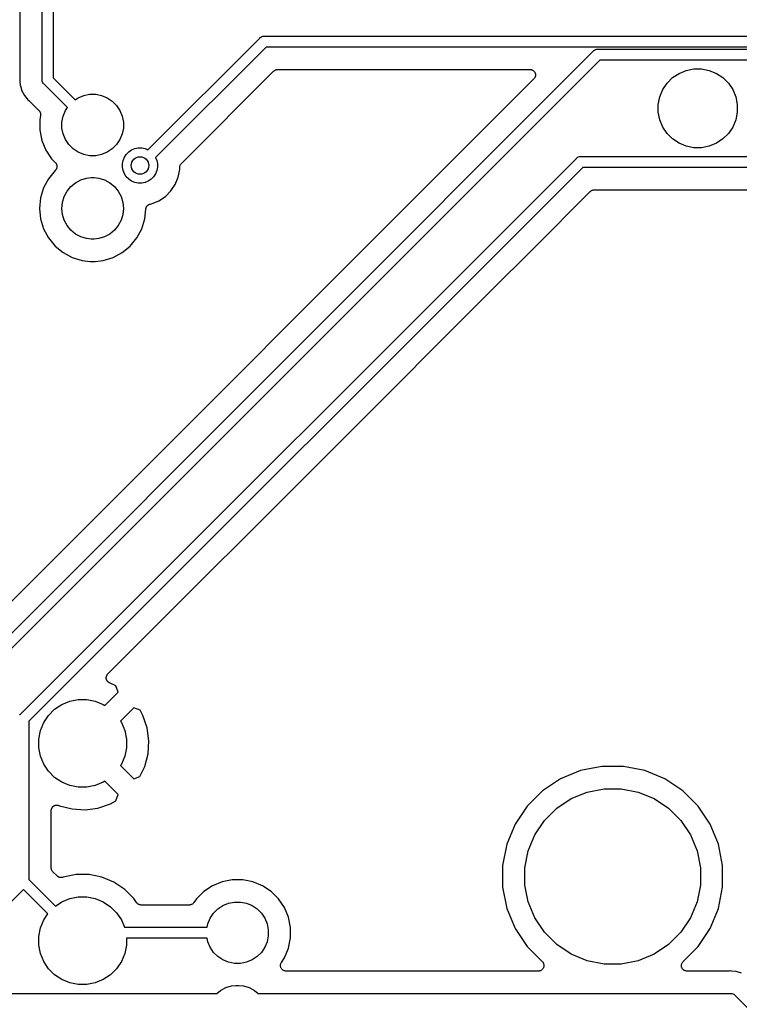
# Model space of a CAD drawing. Extents: x 3.01 to 9.03, y -6.32 to -2.47.
# Tile 7 of 25: x 3.64 to 4.29, y -3.95 to -3.07. Entities that reach past the tile are written whole.
import ezdxf

# ---------------------------------------------------------------- set-up
doc = ezdxf.new("R2010")
doc.units = 0
doc.header["$MEASUREMENT"] = 0
doc.layers.add('BLACK', color=7, linetype='CONTINUOUS')

msp = doc.modelspace()

# ---------------------------------------------------------------- linework, layer by layer
at = {"layer": 'BLACK', "linetype": 'CONTINUOUS'}
for p, q in [((3.66471, -3.12439), (3.66471, -2.99048)), ((3.67455, -2.99048), (3.67455, -3.12259)), ((3.64471, -3.00083), (3.64471, -3.12316)), ((3.75959, -3.18726), (3.85996, -3.08689)), ((3.85996, -3.08689), (3.86012, -3.0867)), ((3.86012, -3.0867), (3.8603, -3.08655)), ((3.8603, -3.08655), (3.86031, -3.08655)), ((3.86031, -3.08655), (3.86087, -3.08609)), ((3.86087, -3.08609), (3.86172, -3.08563)), ((3.86172, -3.08563), (3.86265, -3.08535)), ((3.86265, -3.08535), (3.86337, -3.08528)), ((3.86337, -3.08528), (3.86361, -3.08525)), ((3.86337, -3.08528), (3.86337, -3.08528)), ((3.86361, -3.08525), (3.86386, -3.08528)), ((3.86386, -3.08528), (4.38996, -3.08528)), ((3.38953, -3.86848), (4.15954, -3.09846)), ((3.86565, -3.09512), (3.76655, -3.19422)), ((4.38816, -3.09512), (3.86565, -3.09512)), ((4.15954, -3.09846), (4.15969, -3.09827)), ((4.15969, -3.09827), (4.15988, -3.09812)), ((4.15988, -3.09812), (4.16044, -3.09766)), ((4.16044, -3.09766), (4.1613, -3.0972)), ((4.1613, -3.0972), (4.16222, -3.09692)), ((4.16222, -3.09692), (4.16295, -3.09685)), ((4.16295, -3.09685), (4.16319, -3.09683)), ((4.16295, -3.09685), (4.16295, -3.09685)), ((4.16319, -3.09683), (4.16343, -3.09685)), ((4.16343, -3.09685), (4.38989, -3.09685)), ((4.16523, -3.10669), (3.39776, -3.87416)), ((4.39973, -3.10669), (4.16523, -3.10669)), ((3.78967, -3.19939), (3.87247, -3.11658)), ((3.87247, -3.11658), (3.87248, -3.11657)), ((3.87248, -3.11657), (3.87248, -3.11657)), ((3.87248, -3.11657), (3.87249, -3.11657)), ((3.87249, -3.11657), (3.87252, -3.11653)), ((3.87252, -3.11653), (3.87288, -3.11625)), ((3.87288, -3.11625), (3.87324, -3.11595)), ((3.87324, -3.11595), (3.87326, -3.11594)), ((3.87326, -3.11594), (3.87328, -3.11592)), ((3.87328, -3.11592), (3.87369, -3.11571)), ((3.87369, -3.11571), (3.8741, -3.1155)), ((3.8741, -3.1155), (3.87413, -3.11549)), ((3.87413, -3.11549), (3.87415, -3.11548)), ((3.87415, -3.11548), (3.8746, -3.11535)), ((3.8746, -3.11535), (3.87504, -3.11521)), ((3.87504, -3.11521), (3.87506, -3.11521)), ((3.87506, -3.11521), (3.87509, -3.1152)), ((3.87509, -3.1152), (3.87555, -3.11516)), ((3.87555, -3.11516), (3.87601, -3.11512)), ((3.87601, -3.11512), (4.10253, -3.11512)), ((4.10253, -3.11512), (4.10258, -3.11512)), ((4.10258, -3.11512), (4.10258, -3.11512)), ((4.10258, -3.11512), (4.10258, -3.11512)), ((4.10258, -3.11512), (4.1026, -3.11512)), ((4.1026, -3.11512), (4.10308, -3.11517)), ((4.10308, -3.11517), (4.10355, -3.11522)), ((4.10355, -3.11522), (4.10356, -3.11523)), ((4.10356, -3.11523), (4.10357, -3.11523)), ((4.10357, -3.11523), (4.10403, -3.11537)), ((4.10403, -3.11537), (4.10448, -3.11552)), ((4.10448, -3.11552), (4.10449, -3.11552)), ((4.10449, -3.11552), (4.1045, -3.11552)), ((4.1045, -3.11552), (4.10492, -3.11575)), ((4.10492, -3.11575), (4.10534, -3.11598)), ((4.10534, -3.11598), (4.10534, -3.11599)), ((4.10534, -3.11599), (4.10535, -3.11599)), ((4.10535, -3.11599), (4.10572, -3.1163)), ((4.10572, -3.1163), (4.10609, -3.11661)), ((4.10609, -3.11661), (4.10609, -3.11661)), ((4.10609, -3.11661), (4.1061, -3.11662)), ((4.1061, -3.11662), (4.1064, -3.11699)), ((4.1064, -3.11699), (4.1067, -3.11737)), ((4.1067, -3.11737), (4.10671, -3.11737)), ((4.10671, -3.11737), (4.10671, -3.11738)), ((4.10671, -3.11738), (4.10693, -3.1178)), ((4.10693, -3.1178), (4.10716, -3.11823)), ((4.10716, -3.11823), (4.10716, -3.11824)), ((4.10716, -3.11824), (4.10716, -3.11825)), ((4.10716, -3.11825), (4.1073, -3.11871)), ((4.1073, -3.11871), (4.10744, -3.11916)), ((4.10744, -3.11916), (4.10744, -3.11917)), ((4.10744, -3.11917), (4.10744, -3.11918)), ((4.10744, -3.11918), (4.10748, -3.11966)), ((4.10748, -3.11966), (4.10753, -3.12014)), ((4.23056, -3.12248), (4.23637, -3.1186)), ((4.23637, -3.1186), (4.24281, -3.11593)), ((4.24281, -3.11593), (4.24966, -3.11457)), ((4.24966, -3.11457), (4.25664, -3.11457)), ((4.25664, -3.11457), (4.26349, -3.11593)), ((4.26349, -3.11593), (4.26993, -3.1186)), ((4.26993, -3.1186), (4.27574, -3.12248)), ((4.10606, -3.12365), (3.51262, -3.71709)), ((3.64468, -3.12365), (3.64459, -3.12463)), ((3.64459, -3.12463), (3.64468, -3.12561)), ((3.64471, -3.12323), (3.64468, -3.12344)), ((3.64468, -3.12344), (3.64468, -3.12365)), ((3.64468, -3.12561), (3.64507, -3.12952)), ((3.64471, -3.12316), (3.64471, -3.12323)), ((3.66468, -3.12463), (3.66471, -3.12439)), ((3.66471, -3.12487), (3.66468, -3.12463)), ((3.66477, -3.12552), (3.66471, -3.12487)), ((3.66478, -3.12559), (3.66477, -3.12552)), ((3.66506, -3.12652), (3.66478, -3.12559)), ((3.66552, -3.12738), (3.66506, -3.12652)), ((3.66598, -3.12794), (3.66552, -3.12738)), ((3.66613, -3.12813), (3.66598, -3.12794)), ((3.66632, -3.12828), (3.66613, -3.12813)), ((3.68734, -3.1493), (3.66632, -3.12828)), ((3.67455, -3.12259), (3.6943, -3.14234)), ((4.10637, -3.12328), (4.10606, -3.12365)), ((4.10667, -3.12291), (4.10637, -3.12328)), ((4.10668, -3.12291), (4.10667, -3.12291)), ((4.10691, -3.12248), (4.10668, -3.1229)), ((4.10668, -3.1229), (4.10668, -3.12291)), ((4.10714, -3.12206), (4.10691, -3.12248)), ((4.10728, -3.12158), (4.10714, -3.12204)), ((4.10714, -3.12204), (4.10714, -3.12205)), ((4.10714, -3.12205), (4.10714, -3.12206)), ((4.10743, -3.12112), (4.10728, -3.12158)), ((4.10748, -3.12063), (4.10743, -3.12111)), ((4.10743, -3.12111), (4.10743, -3.12111)), ((4.10743, -3.12111), (4.10743, -3.12112)), ((4.10753, -3.12015), (4.10748, -3.12063)), ((4.10753, -3.12014), (4.10753, -3.12014)), ((4.10753, -3.12014), (4.10753, -3.12015)), ((4.22175, -3.13322), (4.22563, -3.12741)), ((4.22563, -3.12741), (4.23056, -3.12248)), ((4.27574, -3.12248), (4.28067, -3.12741)), ((4.28067, -3.12741), (4.28455, -3.13322)), ((3.64507, -3.12952), (3.64516, -3.12981)), ((3.64516, -3.12981), (3.64516, -3.12981)), ((3.64516, -3.12981), (3.64649, -3.13421)), ((3.64649, -3.13421), (3.64881, -3.13854)), ((4.21908, -3.13966), (4.22175, -3.13322)), ((4.28455, -3.13322), (4.28722, -3.13966)), ((3.64881, -3.13854), (3.6513, -3.14158)), ((3.6513, -3.14158), (3.6513, -3.14158)), ((3.6513, -3.14158), (3.65192, -3.14234)), ((3.65192, -3.14234), (3.65268, -3.14296)), ((3.65268, -3.14296), (3.65274, -3.14301)), ((3.65274, -3.14301), (3.65288, -3.14316)), ((3.65288, -3.14316), (3.65305, -3.14329)), ((3.65305, -3.14329), (3.66182, -3.15206)), ((3.6943, -3.14234), (3.69695, -3.14058)), ((3.69695, -3.14058), (3.70196, -3.1385)), ((3.70196, -3.1385), (3.70729, -3.13744)), ((3.70729, -3.13744), (3.71271, -3.13744)), ((3.71271, -3.13744), (3.71804, -3.1385)), ((3.71804, -3.1385), (3.72305, -3.14058)), ((3.72305, -3.14058), (3.72757, -3.14359)), ((3.72757, -3.14359), (3.73141, -3.14743)), ((4.21772, -3.14651), (4.21908, -3.13966)), ((4.28722, -3.13966), (4.28858, -3.14651)), ((3.66182, -3.15206), (3.66183, -3.15208)), ((3.66183, -3.15208), (3.66183, -3.15208)), ((3.66183, -3.15208), (3.66183, -3.15208)), ((3.66183, -3.15208), (3.66187, -3.15211)), ((3.66187, -3.15211), (3.66216, -3.15248)), ((3.66216, -3.15248), (3.66245, -3.15283)), ((3.66245, -3.15283), (3.66246, -3.15285)), ((3.66246, -3.15285), (3.66248, -3.15287)), ((3.66248, -3.15287), (3.66269, -3.15329)), ((3.66269, -3.15329), (3.66291, -3.1537)), ((3.66291, -3.1537), (3.66291, -3.15372)), ((3.66291, -3.15372), (3.66292, -3.15374)), ((3.66292, -3.15374), (3.66305, -3.15419)), ((3.66305, -3.15419), (3.66319, -3.15463)), ((3.66319, -3.15463), (3.66319, -3.15465)), ((3.66319, -3.15465), (3.6632, -3.15468)), ((3.6632, -3.15468), (3.66324, -3.15514)), ((3.6835, -3.15696), (3.68558, -3.15195)), ((3.68558, -3.15195), (3.68734, -3.1493)), ((3.73141, -3.14743), (3.73442, -3.15195)), ((3.73442, -3.15195), (3.7365, -3.15696)), ((4.21772, -3.15349), (4.21772, -3.14651)), ((4.21908, -3.16034), (4.21772, -3.15349)), ((4.28858, -3.15349), (4.28722, -3.16034)), ((4.28858, -3.14651), (4.28858, -3.15349)), ((3.66319, -3.15657), (3.66244, -3.16032)), ((3.66244, -3.16032), (3.66244, -3.16968)), ((3.66323, -3.15611), (3.66319, -3.15657)), ((3.66328, -3.15565), (3.66323, -3.15611)), ((3.66324, -3.15514), (3.66328, -3.1556)), ((3.66328, -3.1556), (3.66328, -3.15563)), ((3.66328, -3.15563), (3.66328, -3.15565)), ((3.68244, -3.16229), (3.6835, -3.15696)), ((3.68244, -3.16771), (3.68244, -3.16229)), ((3.7365, -3.15696), (3.73756, -3.16229)), ((3.73756, -3.16229), (3.73756, -3.16771)), ((4.22175, -3.16678), (4.21908, -3.16034)), ((4.28722, -3.16034), (4.28455, -3.16678)), ((3.66244, -3.16968), (3.66427, -3.17887)), ((3.6835, -3.17304), (3.68244, -3.16771)), ((3.73756, -3.16771), (3.7365, -3.17304)), ((4.22563, -3.17259), (4.22175, -3.16678)), ((4.23056, -3.17752), (4.22563, -3.17259)), ((4.28067, -3.17259), (4.27574, -3.17752)), ((4.28455, -3.16678), (4.28067, -3.17259)), ((3.66427, -3.17887), (3.66785, -3.18753)), ((3.68558, -3.17805), (3.6835, -3.17304)), ((3.68859, -3.18257), (3.68558, -3.17805)), ((3.73442, -3.17805), (3.73141, -3.18257)), ((3.7365, -3.17304), (3.73442, -3.17805)), ((4.23637, -3.1814), (4.23056, -3.17752)), ((4.24281, -3.18407), (4.23637, -3.1814)), ((4.26993, -3.1814), (4.26349, -3.18407)), ((4.27574, -3.17752), (4.26993, -3.1814)), ((3.66785, -3.18753), (3.67306, -3.19532)), ((3.69243, -3.18641), (3.68859, -3.18257)), ((3.69695, -3.18942), (3.69243, -3.18641)), ((3.70196, -3.1915), (3.69695, -3.18942)), ((3.72305, -3.18942), (3.71804, -3.1915)), ((3.72757, -3.18641), (3.72305, -3.18942)), ((3.73141, -3.18257), (3.72757, -3.18641)), ((3.74022, -3.19132), (3.74242, -3.18912)), ((3.74242, -3.18912), (3.745, -3.1874)), ((3.745, -3.1874), (3.74786, -3.18621)), ((3.74786, -3.18621), (3.75091, -3.18561)), ((3.75091, -3.18561), (3.75401, -3.18561)), ((3.75401, -3.18561), (3.75705, -3.18621)), ((3.75705, -3.18621), (3.75959, -3.18726)), ((4.24966, -3.18543), (4.24281, -3.18407)), ((4.25664, -3.18543), (4.24966, -3.18543)), ((4.26349, -3.18407), (4.25664, -3.18543)), ((3.64459, -3.69453), (4.14418, -3.19493)), ((3.67306, -3.19532), (3.67645, -3.19871)), ((3.67645, -3.19871), (3.6765, -3.19876)), ((3.6765, -3.19876), (3.67664, -3.19894)), ((3.67664, -3.19894), (3.6768, -3.1991)), ((3.6768, -3.1991), (3.67695, -3.19932)), ((3.70729, -3.19256), (3.70196, -3.1915)), ((3.71271, -3.19256), (3.70729, -3.19256)), ((3.71804, -3.1915), (3.71271, -3.19256)), ((3.73671, -3.1998), (3.73731, -3.19676)), ((3.73731, -3.19676), (3.7385, -3.19389)), ((3.7385, -3.19389), (3.74022, -3.19132)), ((3.76655, -3.19422), (3.7676, -3.19676)), ((3.7676, -3.19676), (3.7682, -3.1998)), ((4.14418, -3.19493), (4.14434, -3.19475)), ((4.14434, -3.19475), (4.14453, -3.19459)), ((4.14453, -3.19459), (4.14509, -3.19413)), ((4.14453, -3.19459), (4.14453, -3.19459)), ((4.14509, -3.19413), (4.14557, -3.19388)), ((4.14557, -3.19388), (4.14594, -3.19368)), ((4.14594, -3.19368), (4.14687, -3.19339)), ((4.14687, -3.19339), (4.14759, -3.19332)), ((4.14759, -3.19332), (4.14783, -3.1933)), ((4.14759, -3.19332), (4.14759, -3.19332)), ((4.14783, -3.1933), (4.14808, -3.19332)), ((4.14808, -3.19332), (5.65498, -3.19332)), ((4.14987, -3.20317), (3.65282, -3.70022)), ((3.67628, -3.20592), (3.67026, -3.21325)), ((3.67643, -3.20581), (3.67628, -3.20592)), ((3.67659, -3.20561), (3.67643, -3.20581)), ((3.67678, -3.20542), (3.67659, -3.20561)), ((3.6769, -3.20523), (3.67678, -3.20542)), ((3.67705, -3.20506), (3.6769, -3.20523)), ((3.67695, -3.19932), (3.67711, -3.19952)), ((3.67718, -3.20483), (3.67705, -3.20506)), ((3.67711, -3.19952), (3.67721, -3.19972)), ((3.67732, -3.20461), (3.67718, -3.20483)), ((3.67721, -3.19972), (3.67734, -3.19992)), ((3.67741, -3.2044), (3.67732, -3.20461)), ((3.67734, -3.19992), (3.67744, -3.20016)), ((3.67752, -3.2042), (3.67741, -3.2044)), ((3.67744, -3.20016), (3.67756, -3.20039)), ((3.6776, -3.20395), (3.67752, -3.2042)), ((3.67756, -3.20039), (3.67762, -3.20061)), ((3.6777, -3.20371), (3.6776, -3.20395)), ((3.67762, -3.20061), (3.67771, -3.20082)), ((3.67774, -3.20349), (3.6777, -3.20371)), ((3.67771, -3.20082), (3.67776, -3.20108)), ((3.67781, -3.20327), (3.67774, -3.20349)), ((3.67776, -3.20108), (3.67783, -3.20133)), ((3.67784, -3.20301), (3.67781, -3.20327)), ((3.67783, -3.20133), (3.67785, -3.20155)), ((3.67789, -3.20275), (3.67784, -3.20301)), ((3.67785, -3.20155), (3.67789, -3.20178)), ((3.67789, -3.20178), (3.67789, -3.20204)), ((3.67789, -3.20204), (3.67792, -3.2023)), ((3.67792, -3.2023), (3.67789, -3.20252)), ((3.67789, -3.20252), (3.67789, -3.20275)), ((3.73671, -3.20291), (3.73671, -3.1998)), ((3.73731, -3.20595), (3.73671, -3.20291)), ((3.7385, -3.20881), (3.73731, -3.20595)), ((3.7676, -3.20595), (3.76641, -3.20881)), ((3.7682, -3.20291), (3.7676, -3.20595)), ((3.7682, -3.1998), (3.7682, -3.20291)), ((3.78683, -3.21178), (3.7882, -3.20488)), ((3.7882, -3.2029), (3.78821, -3.20285)), ((3.7882, -3.20292), (3.7882, -3.2029)), ((3.7882, -3.2029), (3.7882, -3.2029)), ((3.7882, -3.2029), (3.7882, -3.2029)), ((3.7882, -3.20488), (3.7882, -3.20292)), ((3.78821, -3.20285), (3.78826, -3.20239)), ((3.78826, -3.20239), (3.7883, -3.20193)), ((3.7883, -3.20193), (3.78831, -3.20191)), ((3.78831, -3.20188), (3.78845, -3.20144)), ((3.78831, -3.20191), (3.78831, -3.20188)), ((3.78845, -3.20144), (3.78859, -3.201)), ((3.78859, -3.201), (3.7886, -3.20098)), ((3.7886, -3.20098), (3.78861, -3.20095)), ((3.78861, -3.20095), (3.78883, -3.20055)), ((3.78883, -3.20055), (3.78905, -3.20014)), ((3.78905, -3.20014), (3.78907, -3.20012)), ((3.78907, -3.20012), (3.78908, -3.2001)), ((3.78908, -3.2001), (3.78938, -3.19974)), ((3.78938, -3.19974), (3.78967, -3.19939)), ((5.65677, -3.20317), (4.14987, -3.20317)), ((3.67026, -3.21325), (3.66585, -3.22152)), ((3.69042, -3.22022), (3.69461, -3.21678)), ((3.69461, -3.21678), (3.6994, -3.21422)), ((3.6994, -3.21422), (3.7046, -3.21264)), ((3.7046, -3.21264), (3.70865, -3.21224)), ((3.70865, -3.21224), (3.71135, -3.21224)), ((3.71135, -3.21224), (3.7154, -3.21264)), ((3.7154, -3.21264), (3.7206, -3.21422)), ((3.7206, -3.21422), (3.72539, -3.21678)), ((3.72539, -3.21678), (3.72958, -3.22022)), ((3.74022, -3.21139), (3.7385, -3.20881)), ((3.74242, -3.21359), (3.74022, -3.21139)), ((3.745, -3.21531), (3.74242, -3.21359)), ((3.74786, -3.2165), (3.745, -3.21531)), ((3.75091, -3.2171), (3.74786, -3.2165)), ((3.75705, -3.2165), (3.75401, -3.2171)), ((3.75992, -3.21531), (3.75705, -3.2165)), ((3.7625, -3.21359), (3.75992, -3.21531)), ((3.76469, -3.21139), (3.7625, -3.21359)), ((3.76641, -3.20881), (3.76469, -3.21139)), ((3.78414, -3.21829), (3.78683, -3.21178)), ((3.66585, -3.22152), (3.66313, -3.23048)), ((3.68442, -3.22921), (3.68697, -3.22442)), ((3.68697, -3.22442), (3.69042, -3.22022)), ((3.72958, -3.22022), (3.73303, -3.22442)), ((3.73303, -3.22442), (3.73558, -3.22921)), ((3.75401, -3.2171), (3.75091, -3.2171)), ((3.77524, -3.22912), (3.78022, -3.22414)), ((3.78022, -3.22414), (3.78414, -3.21829)), ((4.15456, -3.22676), (4.15669, -3.22463)), ((4.15669, -3.22463), (4.1567, -3.22462)), ((4.1567, -3.22462), (4.15671, -3.22462)), ((4.15671, -3.22462), (4.15674, -3.22458)), ((4.15671, -3.22462), (4.15671, -3.22462)), ((4.15674, -3.22458), (4.1571, -3.22429)), ((4.1571, -3.22429), (4.15746, -3.224)), ((4.15746, -3.224), (4.15748, -3.22399)), ((4.15748, -3.22399), (4.15751, -3.22397)), ((4.15751, -3.22397), (4.15792, -3.22376)), ((4.15792, -3.22376), (4.15832, -3.22354)), ((4.15832, -3.22354), (4.15835, -3.22354)), ((4.15835, -3.22354), (4.15837, -3.22352)), ((4.15837, -3.22352), (4.15882, -3.22339)), ((4.15882, -3.22339), (4.15926, -3.22326)), ((4.15926, -3.22326), (4.15928, -3.22326)), ((4.15928, -3.22326), (4.15931, -3.22325)), ((4.15931, -3.22325), (4.15977, -3.22321)), ((4.15977, -3.22321), (4.16023, -3.22317)), ((4.16023, -3.22317), (5.65555, -3.22317)), ((3.66313, -3.23048), (3.66221, -3.2398)), ((3.68231, -3.2398), (3.68284, -3.2344)), ((3.68284, -3.2344), (3.68442, -3.22921)), ((3.73558, -3.22921), (3.73716, -3.2344)), ((3.73716, -3.2344), (3.73769, -3.2398)), ((3.76288, -3.23573), (3.76939, -3.23303)), ((3.76939, -3.23303), (3.77524, -3.22912)), ((4.10739, -3.27393), (4.15456, -3.22676)), ((3.66221, -3.2398), (3.66313, -3.24913)), ((3.68284, -3.24521), (3.68231, -3.2398)), ((3.73769, -3.2398), (3.73716, -3.24521)), ((3.75687, -3.24913), (3.75773, -3.24037)), ((3.75773, -3.24037), (3.75774, -3.2403)), ((3.75774, -3.2403), (3.75779, -3.24008)), ((3.75779, -3.24008), (3.75781, -3.23986)), ((3.75781, -3.23986), (3.75789, -3.23961)), ((3.75789, -3.23961), (3.75794, -3.23935)), ((3.75794, -3.23935), (3.75803, -3.23914)), ((3.75803, -3.23914), (3.7581, -3.23893)), ((3.7581, -3.23893), (3.75822, -3.23869)), ((3.75822, -3.23869), (3.75833, -3.23845)), ((3.75833, -3.23845), (3.75846, -3.23827)), ((3.75846, -3.23827), (3.75856, -3.23807)), ((3.75856, -3.23807), (3.75873, -3.23786)), ((3.75873, -3.23786), (3.75888, -3.23765)), ((3.75888, -3.23765), (3.75904, -3.23749)), ((3.75904, -3.23749), (3.75918, -3.23732)), ((3.75918, -3.23732), (3.75939, -3.23715)), ((3.75939, -3.23715), (3.75958, -3.23696)), ((3.75958, -3.23696), (3.75977, -3.23684)), ((3.75977, -3.23684), (3.75994, -3.2367)), ((3.75994, -3.2367), (3.76017, -3.23657)), ((3.76017, -3.23657), (3.76039, -3.23643)), ((3.76039, -3.23643), (3.7606, -3.23635)), ((3.7606, -3.23635), (3.7608, -3.23624)), ((3.7608, -3.23624), (3.76105, -3.23616)), ((3.76105, -3.23616), (3.7613, -3.23606)), ((3.7613, -3.23606), (3.76152, -3.23602)), ((3.76152, -3.23602), (3.76173, -3.23596)), ((3.76173, -3.23596), (3.76288, -3.23573)), ((3.66313, -3.24913), (3.66585, -3.25809)), ((3.68442, -3.2504), (3.68284, -3.24521)), ((3.68697, -3.25519), (3.68442, -3.2504)), ((3.73558, -3.2504), (3.73303, -3.25519)), ((3.73716, -3.24521), (3.73558, -3.2504)), ((3.75415, -3.25809), (3.75687, -3.24913)), ((3.66585, -3.25809), (3.67026, -3.26635)), ((3.69042, -3.25938), (3.68697, -3.25519)), ((3.69461, -3.26283), (3.69042, -3.25938)), ((3.72958, -3.25938), (3.72539, -3.26283)), ((3.73303, -3.25519), (3.72958, -3.25938)), ((3.74974, -3.26635), (3.75415, -3.25809)), ((3.67026, -3.26635), (3.67621, -3.2736)), ((3.6994, -3.26539), (3.69461, -3.26283)), ((3.7046, -3.26696), (3.6994, -3.26539)), ((3.70865, -3.26736), (3.7046, -3.26696)), ((3.71135, -3.26736), (3.70865, -3.26736)), ((3.7154, -3.26696), (3.71135, -3.26736)), ((3.7206, -3.26539), (3.7154, -3.26696)), ((3.72539, -3.26283), (3.7206, -3.26539)), ((3.74379, -3.2736), (3.74974, -3.26635)), ((3.67621, -3.2736), (3.68345, -3.27954)), ((3.73655, -3.27954), (3.74379, -3.2736)), ((4.06516, -3.31616), (4.10739, -3.27393)), ((4.10739, -3.27393), (4.10739, -3.27393)), ((3.68345, -3.27954), (3.69171, -3.28395)), ((3.69171, -3.28395), (3.70068, -3.28667)), ((3.70068, -3.28667), (3.70766, -3.28736)), ((3.70766, -3.28736), (3.71234, -3.28736)), ((3.71234, -3.28736), (3.71932, -3.28667)), ((3.71932, -3.28667), (3.72829, -3.28395)), ((3.72829, -3.28395), (3.73655, -3.27954)), ((3.93505, -3.44627), (4.06516, -3.31617)), ((4.06516, -3.31617), (4.06516, -3.31616)), ((3.72365, -3.65767), (3.93505, -3.44627)), ((3.72271, -3.65898), (3.72288, -3.65871)), ((3.72288, -3.65871), (3.72303, -3.65842)), ((3.72303, -3.65842), (3.72314, -3.65829)), ((3.72314, -3.65829), (3.72322, -3.65816)), ((3.72322, -3.65816), (3.72345, -3.65792)), ((3.72345, -3.65792), (3.72365, -3.65767)), ((3.72219, -3.66119), (3.7222, -3.66102)), ((3.72222, -3.66151), (3.72219, -3.66119)), ((3.7222, -3.66086), (3.72225, -3.66054)), ((3.7222, -3.66102), (3.7222, -3.66086)), ((3.72223, -3.66183), (3.72222, -3.66151)), ((3.72226, -3.66199), (3.72223, -3.66183)), ((3.72225, -3.66054), (3.72229, -3.66021)), ((3.72228, -3.66216), (3.72226, -3.66199)), ((3.72237, -3.66247), (3.72228, -3.66216)), ((3.72229, -3.66021), (3.72233, -3.66006)), ((3.72233, -3.66006), (3.72236, -3.6599)), ((3.72236, -3.6599), (3.72248, -3.65959)), ((3.72244, -3.66279), (3.72237, -3.66247)), ((3.72251, -3.66293), (3.72244, -3.66279)), ((3.72248, -3.65959), (3.72257, -3.65928)), ((3.72256, -3.66309), (3.72251, -3.66293)), ((3.72271, -3.66338), (3.72256, -3.66309)), ((3.72257, -3.65928), (3.72265, -3.65914)), ((3.72265, -3.65914), (3.72271, -3.65898)), ((3.72284, -3.66368), (3.72271, -3.66338)), ((3.72294, -3.66381), (3.72284, -3.66368)), ((3.72301, -3.66396), (3.72294, -3.66381)), ((3.72322, -3.66421), (3.72301, -3.66396)), ((3.72341, -3.66447), (3.72322, -3.66421)), ((3.72352, -3.66459), (3.72341, -3.66447)), ((3.72363, -3.66471), (3.72352, -3.66459)), ((3.72388, -3.66492), (3.72363, -3.66471)), ((3.72411, -3.66515), (3.72388, -3.66492)), ((3.72425, -3.66523), (3.72411, -3.66515)), ((3.72438, -3.66534), (3.72425, -3.66523)), ((3.72466, -3.66549), (3.72438, -3.66534)), ((3.72494, -3.66567), (3.72466, -3.66549)), ((3.725, -3.6657), (3.72494, -3.66567)), ((3.73075, -3.6685), (3.725, -3.6657)), ((3.72081, -3.68595), (3.73275, -3.67401)), ((3.73275, -3.67401), (3.73075, -3.6685)), ((3.67581, -3.68942), (3.68226, -3.68511)), ((3.68226, -3.68511), (3.68942, -3.68214)), ((3.68942, -3.68214), (3.69703, -3.68063)), ((3.69703, -3.68063), (3.70478, -3.68063)), ((3.70478, -3.68063), (3.71239, -3.68214)), ((3.71239, -3.68214), (3.71955, -3.68511)), ((3.71955, -3.68511), (3.72081, -3.68595)), ((3.67032, -3.6949), (3.67581, -3.68942)), ((3.74689, -3.68815), (3.73495, -3.70009)), ((3.75251, -3.69019), (3.74689, -3.68815)), ((3.75508, -3.695), (3.75251, -3.69019)), ((3.6444, -3.69468), (3.64459, -3.69453)), ((3.65282, -3.70022), (3.65282, -3.84212)), ((3.66305, -3.70852), (3.66602, -3.70135)), ((3.66602, -3.70135), (3.67032, -3.6949)), ((3.73495, -3.70009), (3.73579, -3.70135)), ((3.73579, -3.70135), (3.73876, -3.70852)), ((3.75893, -3.70614), (3.75508, -3.695)), ((3.66154, -3.71612), (3.66305, -3.70852)), ((3.73876, -3.70852), (3.74028, -3.71612)), ((3.76052, -3.71773), (3.75893, -3.70614)), ((3.66154, -3.72388), (3.66154, -3.71612)), ((3.74028, -3.71612), (3.74028, -3.72388)), ((3.75982, -3.7294), (3.76052, -3.71773)), ((3.66305, -3.73148), (3.66154, -3.72388)), ((3.74028, -3.72388), (3.73876, -3.73148)), ((3.75685, -3.74071), (3.75982, -3.7294)), ((3.66602, -3.73865), (3.66305, -3.73148)), ((3.73876, -3.73148), (3.73579, -3.73865)), ((3.67032, -3.7451), (3.66602, -3.73865)), ((3.67581, -3.75058), (3.67032, -3.7451)), ((3.73579, -3.73865), (3.73495, -3.73991)), ((3.73495, -3.73991), (3.74689, -3.75185)), ((3.75241, -3.74985), (3.75685, -3.74071)), ((4.14797, -3.74446), (4.13, -3.75191)), ((4.16705, -3.74067), (4.14797, -3.74446)), ((4.1865, -3.74067), (4.16705, -3.74067)), ((4.20557, -3.74446), (4.1865, -3.74067)), ((4.22354, -3.75191), (4.20557, -3.74446)), ((3.68226, -3.75489), (3.67581, -3.75058)), ((3.68942, -3.75786), (3.68226, -3.75489)), ((3.71955, -3.75489), (3.71239, -3.75786)), ((3.72081, -3.75405), (3.71955, -3.75489)), ((3.73275, -3.76599), (3.72081, -3.75405)), ((3.74689, -3.75185), (3.75241, -3.74985)), ((4.13, -3.75191), (4.11383, -3.76271)), ((4.23971, -3.76271), (4.22354, -3.75191)), ((3.69703, -3.75937), (3.68942, -3.75786)), ((3.70478, -3.75937), (3.69703, -3.75937)), ((3.71239, -3.75786), (3.70478, -3.75937)), ((4.11383, -3.76271), (4.10008, -3.77647)), ((4.13947, -3.76963), (4.1538, -3.7637)), ((4.1538, -3.7637), (4.16902, -3.76067)), ((4.16902, -3.76067), (4.18453, -3.76067)), ((4.18453, -3.76067), (4.19974, -3.7637)), ((4.19974, -3.7637), (4.21407, -3.76963)), ((4.25347, -3.77647), (4.23971, -3.76271)), ((3.72591, -3.77417), (3.73072, -3.77161)), ((3.73072, -3.77161), (3.73275, -3.76599)), ((4.12658, -3.77825), (4.13947, -3.76963)), ((4.21407, -3.76963), (4.22697, -3.77825)), ((3.67282, -3.78028), (3.67283, -3.78015)), ((3.67282, -3.78035), (3.67282, -3.78028)), ((3.67282, -3.83176), (3.67282, -3.78035)), ((3.67283, -3.78001), (3.67289, -3.77966)), ((3.67283, -3.78015), (3.67283, -3.78001)), ((3.67289, -3.77966), (3.67293, -3.77931)), ((3.67293, -3.77931), (3.67297, -3.77918)), ((3.67297, -3.77918), (3.67299, -3.77905)), ((3.67299, -3.77905), (3.67312, -3.77872)), ((3.67312, -3.77872), (3.67322, -3.77838)), ((3.67322, -3.77838), (3.67329, -3.77826)), ((3.67329, -3.77826), (3.67334, -3.77813)), ((3.67334, -3.77813), (3.67352, -3.77783)), ((3.67352, -3.77783), (3.67369, -3.77753)), ((3.67369, -3.77753), (3.67378, -3.77742)), ((3.67378, -3.77742), (3.67385, -3.77731)), ((3.67385, -3.77731), (3.67409, -3.77705)), ((3.67409, -3.77705), (3.67432, -3.77678)), ((3.67432, -3.77678), (3.67443, -3.77669)), ((3.67443, -3.77669), (3.67452, -3.77659)), ((3.67452, -3.77659), (3.67481, -3.77639)), ((3.67481, -3.77639), (3.67508, -3.77617)), ((3.67508, -3.77617), (3.6752, -3.7761)), ((3.6752, -3.7761), (3.67531, -3.77602)), ((3.67531, -3.77602), (3.67563, -3.77588)), ((3.67563, -3.77588), (3.67595, -3.77572)), ((3.67595, -3.77572), (3.67608, -3.77568)), ((3.67608, -3.77568), (3.6762, -3.77562)), ((3.6762, -3.77562), (3.67655, -3.77554)), ((3.67655, -3.77554), (3.67688, -3.77544)), ((3.67688, -3.77544), (3.67702, -3.77543)), ((3.67702, -3.77543), (3.67715, -3.7754)), ((3.67715, -3.7754), (3.6775, -3.77538)), ((3.6775, -3.77538), (3.67785, -3.77535)), ((3.67785, -3.77535), (3.67799, -3.77537)), ((3.67799, -3.77537), (3.67813, -3.77536)), ((3.67813, -3.77536), (3.67847, -3.77542)), ((3.67847, -3.77542), (3.67882, -3.77545)), ((3.67882, -3.77545), (3.67896, -3.77549)), ((3.67896, -3.77549), (3.67909, -3.77552)), ((3.67909, -3.77552), (3.67942, -3.77564)), ((3.67942, -3.77564), (3.67976, -3.77574)), ((3.67976, -3.77574), (3.67988, -3.77581)), ((3.67988, -3.77581), (3.68001, -3.77586)), ((3.68001, -3.77586), (3.68019, -3.77595)), ((3.68019, -3.77595), (3.6915, -3.77891)), ((3.6915, -3.77891), (3.70318, -3.77961)), ((3.70318, -3.77961), (3.71476, -3.77803)), ((3.71476, -3.77803), (3.72591, -3.77417)), ((4.10008, -3.77647), (4.08927, -3.79264)), ((4.11561, -3.78922), (4.12658, -3.77825)), ((4.22697, -3.77825), (4.23793, -3.78922)), ((4.26427, -3.79264), (4.25347, -3.77647)), ((4.10699, -3.80211), (4.11561, -3.78922)), ((4.23793, -3.78922), (4.24655, -3.80211)), ((4.08927, -3.79264), (4.08183, -3.81061)), ((4.27172, -3.81061), (4.26427, -3.79264)), ((4.10106, -3.81644), (4.10699, -3.80211)), ((4.24655, -3.80211), (4.25249, -3.81644)), ((4.08183, -3.81061), (4.07803, -3.82968)), ((4.09803, -3.83165), (4.10106, -3.81644)), ((4.25249, -3.81644), (4.25551, -3.83165)), ((4.27551, -3.82968), (4.27172, -3.81061)), ((3.67286, -3.83222), (3.67282, -3.83176)), ((3.6729, -3.83268), (3.67286, -3.83222)), ((3.67291, -3.83271), (3.6729, -3.83268)), ((3.67291, -3.83273), (3.67291, -3.83271)), ((3.67305, -3.83318), (3.67291, -3.83273)), ((3.67318, -3.83362), (3.67305, -3.83318)), ((3.67319, -3.83364), (3.67318, -3.83362)), ((3.6732, -3.83367), (3.67319, -3.83364)), ((3.67341, -3.83408), (3.6732, -3.83367)), ((3.67363, -3.83449), (3.67341, -3.83408)), ((3.67364, -3.83451), (3.67363, -3.83449)), ((3.67365, -3.83453), (3.67364, -3.83451)), ((3.67395, -3.83489), (3.67365, -3.83453)), ((3.67423, -3.83525), (3.67395, -3.83489)), ((3.67427, -3.83529), (3.67423, -3.83525)), ((3.67428, -3.8353), (3.67427, -3.83529)), ((3.67427, -3.83529), (3.67427, -3.83529)), ((3.67427, -3.83529), (3.67427, -3.83529)), ((3.67802, -3.83904), (3.67428, -3.8353)), ((4.07803, -3.82968), (4.07803, -3.84913)), ((4.09803, -3.84716), (4.09803, -3.83165)), ((4.25551, -3.83165), (4.25551, -3.84716)), ((4.27551, -3.84913), (4.27551, -3.82968)), ((3.65282, -3.84212), (3.67669, -3.86599)), ((3.67838, -3.83934), (3.67802, -3.83904)), ((3.67874, -3.83964), (3.67838, -3.83934)), ((3.67876, -3.83965), (3.67874, -3.83964)), ((3.67878, -3.83966), (3.67876, -3.83965)), ((3.67919, -3.83988), (3.67878, -3.83966)), ((3.6796, -3.8401), (3.67919, -3.83988)), ((3.67962, -3.84011), (3.6796, -3.8401)), ((3.67964, -3.84012), (3.67962, -3.84011)), ((3.68008, -3.84026), (3.67964, -3.84012)), ((3.68053, -3.8404), (3.68008, -3.84026)), ((3.68055, -3.8404), (3.68053, -3.8404)), ((3.68057, -3.84041), (3.68055, -3.8404)), ((3.68104, -3.84045), (3.68057, -3.84041)), ((3.6815, -3.8405), (3.68104, -3.84045)), ((3.68152, -3.8405), (3.6815, -3.8405)), ((3.68154, -3.8405), (3.68152, -3.8405)), ((3.68201, -3.84046), (3.68154, -3.8405)), ((3.68247, -3.84042), (3.68201, -3.84046)), ((3.68249, -3.84042), (3.68247, -3.84042)), ((3.68251, -3.84041), (3.68249, -3.84042)), ((3.68296, -3.84028), (3.68251, -3.84041)), ((3.68341, -3.84015), (3.68296, -3.84028)), ((3.68345, -3.84013), (3.68341, -3.84015)), ((3.68347, -3.84012), (3.68345, -3.84013)), ((3.68345, -3.84013), (3.68345, -3.84013)), ((3.68345, -3.84013), (3.68345, -3.84013)), ((3.68359, -3.84008), (3.68347, -3.84012)), ((3.69506, -3.8378), (3.68359, -3.84008)), ((3.70675, -3.8378), (3.69506, -3.8378)), ((3.71822, -3.84008), (3.70675, -3.8378)), ((3.72903, -3.84455), (3.71822, -3.84008)), ((3.82613, -3.84427), (3.81747, -3.84785)), ((3.83532, -3.84244), (3.82613, -3.84427)), ((3.84468, -3.84244), (3.83532, -3.84244)), ((3.85387, -3.84427), (3.84468, -3.84244)), ((3.86253, -3.84785), (3.85387, -3.84427)), ((3.6479, -3.85112), (3.59854, -3.90047)), ((3.66973, -3.87295), (3.6479, -3.85112)), ((3.73875, -3.85105), (3.72903, -3.84455)), ((3.74702, -3.85932), (3.73875, -3.85105)), ((3.80968, -3.85306), (3.80306, -3.85968)), ((3.81747, -3.84785), (3.80968, -3.85306)), ((3.87032, -3.85306), (3.86253, -3.84785)), ((3.87694, -3.85968), (3.87032, -3.85306)), ((4.07803, -3.84913), (4.08183, -3.86821)), ((4.10106, -3.86238), (4.09803, -3.84716)), ((4.25551, -3.84716), (4.25249, -3.86238)), ((4.27172, -3.86821), (4.27551, -3.84913)), ((3.68226, -3.86228), (3.68942, -3.85931)), ((3.68942, -3.85931), (3.69703, -3.8578)), ((3.69703, -3.8578), (3.70478, -3.8578)), ((3.70478, -3.8578), (3.71239, -3.85931)), ((3.71239, -3.85931), (3.71955, -3.86228)), ((3.74938, -3.86286), (3.74702, -3.85932)), ((3.80306, -3.85968), (3.80094, -3.86286)), ((3.88215, -3.86747), (3.87694, -3.85968)), ((3.67669, -3.86599), (3.68226, -3.86228)), ((3.71955, -3.86228), (3.726, -3.86658)), ((3.726, -3.86658), (3.73149, -3.87207)), ((3.74968, -3.86322), (3.74938, -3.86286)), ((3.74997, -3.86358), (3.74968, -3.86322)), ((3.74999, -3.86359), (3.74997, -3.86358)), ((3.75, -3.86361), (3.74999, -3.86359)), ((3.75036, -3.86391), (3.75, -3.86361)), ((3.75072, -3.8642), (3.75036, -3.86391)), ((3.75074, -3.86422), (3.75072, -3.8642)), ((3.75076, -3.86423), (3.75074, -3.86422)), ((3.75117, -3.86445), (3.75076, -3.86423)), ((3.75157, -3.86467), (3.75117, -3.86445)), ((3.7516, -3.86468), (3.75157, -3.86467)), ((3.75162, -3.86469), (3.7516, -3.86468)), ((3.75206, -3.86483), (3.75162, -3.86469)), ((3.7525, -3.86497), (3.75206, -3.86483)), ((3.75253, -3.86497), (3.7525, -3.86497)), ((3.75255, -3.86498), (3.75253, -3.86497)), ((3.75301, -3.86503), (3.75255, -3.86498)), ((3.75347, -3.86508), (3.75301, -3.86503)), ((3.75352, -3.86508), (3.75347, -3.86508)), ((3.75354, -3.86508), (3.75352, -3.86508)), ((3.75352, -3.86508), (3.75352, -3.86508)), ((3.75352, -3.86508), (3.75352, -3.86508)), ((3.79678, -3.86508), (3.75354, -3.86508)), ((3.79724, -3.86503), (3.79678, -3.86508)), ((3.7977, -3.86499), (3.79724, -3.86503)), ((3.79773, -3.86499), (3.7977, -3.86499)), ((3.79775, -3.86498), (3.79773, -3.86499)), ((3.7982, -3.86485), (3.79775, -3.86498)), ((3.79864, -3.86472), (3.7982, -3.86485)), ((3.79866, -3.86471), (3.79864, -3.86472)), ((3.79869, -3.8647), (3.79866, -3.86471)), ((3.7991, -3.86448), (3.79869, -3.8647)), ((3.79951, -3.86427), (3.7991, -3.86448)), ((3.79953, -3.86425), (3.79951, -3.86427)), ((3.79955, -3.86424), (3.79953, -3.86425)), ((3.79991, -3.86395), (3.79955, -3.86424)), ((3.80027, -3.86366), (3.79991, -3.86395)), ((3.80029, -3.86364), (3.80027, -3.86366)), ((3.8003, -3.86363), (3.80029, -3.86364)), ((3.8006, -3.86327), (3.8003, -3.86363)), ((3.8009, -3.86291), (3.8006, -3.86327)), ((3.80093, -3.86288), (3.8009, -3.86291)), ((3.80094, -3.86286), (3.80093, -3.86287)), ((3.80093, -3.86287), (3.80093, -3.86287)), ((3.80093, -3.86287), (3.80093, -3.86288)), ((3.81859, -3.87243), (3.82243, -3.86859)), ((3.82243, -3.86859), (3.82695, -3.86558)), ((3.82695, -3.86558), (3.83196, -3.8635)), ((3.83196, -3.8635), (3.83729, -3.86244)), ((3.83729, -3.86244), (3.84271, -3.86244)), ((3.84271, -3.86244), (3.84804, -3.8635)), ((3.84804, -3.8635), (3.85305, -3.86558)), ((3.85305, -3.86558), (3.85757, -3.86859)), ((3.85757, -3.86859), (3.86141, -3.87243)), ((3.88573, -3.87613), (3.88215, -3.86747)), ((4.08183, -3.86821), (4.08927, -3.88618)), ((4.10699, -3.87671), (4.10106, -3.86238)), ((4.25249, -3.86238), (4.24655, -3.87671)), ((4.26427, -3.88618), (4.27172, -3.86821)), ((3.66305, -3.88568), (3.66602, -3.87852)), ((3.66602, -3.87852), (3.66973, -3.87295)), ((3.73149, -3.87207), (3.73579, -3.87852)), ((3.73579, -3.87852), (3.73851, -3.88508)), ((3.8135, -3.88196), (3.81558, -3.87695)), ((3.81558, -3.87695), (3.81859, -3.87243)), ((3.86141, -3.87243), (3.86442, -3.87695)), ((3.86442, -3.87695), (3.8665, -3.88196)), ((3.88756, -3.88532), (3.88573, -3.87613)), ((4.11561, -3.8896), (4.10699, -3.87671)), ((4.24655, -3.87671), (4.23793, -3.8896)), ((3.66154, -3.89329), (3.66305, -3.88568)), ((3.73851, -3.88508), (3.81288, -3.88508)), ((3.81288, -3.88508), (3.8135, -3.88196)), ((3.8665, -3.88196), (3.86756, -3.88729)), ((3.86756, -3.88729), (3.86756, -3.89271)), ((3.88756, -3.89468), (3.88756, -3.88532)), ((4.08927, -3.88618), (4.10008, -3.90235)), ((4.25347, -3.90235), (4.26427, -3.88618)), ((3.66154, -3.90104), (3.66154, -3.89329)), ((3.81288, -3.89492), (3.74028, -3.89492)), ((3.74028, -3.89492), (3.74028, -3.90104)), ((3.8135, -3.89804), (3.81288, -3.89492)), ((3.86756, -3.89271), (3.8665, -3.89804)), ((3.88573, -3.90387), (3.88756, -3.89468)), ((4.12658, -3.90057), (4.11561, -3.8896)), ((4.23793, -3.8896), (4.22697, -3.90057)), ((3.66305, -3.90865), (3.66154, -3.90104)), ((3.74028, -3.90104), (3.73876, -3.90865)), ((3.81558, -3.90305), (3.8135, -3.89804)), ((3.81859, -3.90757), (3.81558, -3.90305)), ((3.86442, -3.90305), (3.86141, -3.90757)), ((3.8665, -3.89804), (3.86442, -3.90305)), ((3.88215, -3.91253), (3.88573, -3.90387)), ((4.10008, -3.90235), (4.1136, -3.91587)), ((4.13947, -3.90919), (4.12658, -3.90057)), ((4.22697, -3.90057), (4.21407, -3.90919)), ((4.23995, -3.91587), (4.25347, -3.90235)), ((3.66602, -3.91581), (3.66305, -3.90865)), ((3.73876, -3.90865), (3.73579, -3.91581)), ((3.82243, -3.91141), (3.81859, -3.90757)), ((3.82695, -3.91442), (3.82243, -3.91141)), ((3.83196, -3.9165), (3.82695, -3.91442)), ((3.85305, -3.91442), (3.84804, -3.9165)), ((3.85757, -3.91141), (3.85305, -3.91442)), ((3.86141, -3.90757), (3.85757, -3.91141)), ((3.8794, -3.91663), (3.88215, -3.91253)), ((4.1538, -3.91512), (4.13947, -3.90919)), ((4.21407, -3.90919), (4.19974, -3.91512)), ((3.67032, -3.92226), (3.66602, -3.91581)), ((3.67581, -3.92775), (3.67032, -3.92226)), ((3.73149, -3.92226), (3.726, -3.92775)), ((3.73579, -3.91581), (3.73149, -3.92226)), ((3.83729, -3.91756), (3.83196, -3.9165)), ((3.84271, -3.91756), (3.83729, -3.91756)), ((3.84804, -3.9165), (3.84271, -3.91756)), ((3.87856, -3.91937), (3.87861, -3.9189)), ((3.87856, -3.91939), (3.87856, -3.91937)), ((3.87856, -3.9194), (3.87856, -3.91939)), ((3.87861, -3.91987), (3.87856, -3.9194)), ((3.87861, -3.9189), (3.87866, -3.91843)), ((3.87865, -3.92035), (3.87861, -3.91987)), ((3.87865, -3.92036), (3.87865, -3.92035)), ((3.87865, -3.92037), (3.87865, -3.92036)), ((3.87879, -3.92082), (3.87865, -3.92037)), ((3.87866, -3.9184), (3.87881, -3.91794)), ((3.87866, -3.91842), (3.87866, -3.9184)), ((3.87866, -3.91843), (3.87866, -3.91842)), ((3.87893, -3.92128), (3.87879, -3.92082)), ((3.87881, -3.91794), (3.87894, -3.91749)), ((3.87893, -3.92129), (3.87893, -3.92128)), ((3.87893, -3.9213), (3.87893, -3.92129)), ((3.87916, -3.92172), (3.87893, -3.9213)), ((3.87894, -3.91749), (3.87895, -3.91748)), ((3.87895, -3.91747), (3.87918, -3.91705)), ((3.87895, -3.91748), (3.87895, -3.91747)), ((3.87938, -3.92215), (3.87916, -3.92172)), ((3.87918, -3.91705), (3.8794, -3.91663)), ((3.87938, -3.92216), (3.87938, -3.92215)), ((3.87939, -3.92217), (3.87938, -3.92216)), ((3.87969, -3.92253), (3.87939, -3.92217)), ((3.87999, -3.92291), (3.87969, -3.92253)), ((3.88, -3.92291), (3.87999, -3.92291)), ((3.88, -3.92292), (3.88, -3.92291)), ((3.88037, -3.92323), (3.88, -3.92292)), ((3.88074, -3.92354), (3.88037, -3.92323)), ((3.88075, -3.92354), (3.88074, -3.92354)), ((3.88075, -3.92355), (3.88075, -3.92354)), ((3.88117, -3.92377), (3.88075, -3.92355)), ((3.88159, -3.92401), (3.88117, -3.92377)), ((4.11238, -3.92381), (4.11197, -3.92403)), ((4.11281, -3.92358), (4.11238, -3.92381)), ((4.11282, -3.92358), (4.11281, -3.92358)), ((4.11283, -3.92357), (4.11282, -3.92358)), ((4.1132, -3.92327), (4.11283, -3.92357)), ((4.11357, -3.92297), (4.1132, -3.92327)), ((4.11358, -3.92296), (4.11357, -3.92297)), ((4.11389, -3.92259), (4.11358, -3.92296)), ((4.11358, -3.92296), (4.11358, -3.92296)), ((4.1136, -3.91587), (4.11363, -3.91591)), ((4.11363, -3.91591), (4.11363, -3.91591)), ((4.11363, -3.91591), (4.11363, -3.91591)), ((4.11363, -3.91591), (4.11365, -3.91592)), ((4.11365, -3.91592), (4.11395, -3.9163)), ((4.1142, -3.92222), (4.11389, -3.92259)), ((4.11395, -3.9163), (4.11424, -3.91667)), ((4.11421, -3.92221), (4.1142, -3.92221)), ((4.1142, -3.92221), (4.1142, -3.92222)), ((4.11443, -3.92178), (4.11421, -3.92221)), ((4.11424, -3.91667), (4.11425, -3.91668)), ((4.11425, -3.91668), (4.11425, -3.91669)), ((4.11425, -3.91669), (4.11448, -3.91712)), ((4.11466, -3.92136), (4.11443, -3.92178)), ((4.11448, -3.91712), (4.1147, -3.91754)), ((4.11467, -3.92135), (4.11466, -3.92136)), ((4.11481, -3.92089), (4.11467, -3.92135)), ((4.11467, -3.92135), (4.11467, -3.92135)), ((4.1147, -3.91754), (4.1147, -3.91754)), ((4.1147, -3.91754), (4.1147, -3.91755)), ((4.1147, -3.91755), (4.11484, -3.91802)), ((4.11496, -3.92043), (4.11481, -3.92089)), ((4.11484, -3.91802), (4.11497, -3.91847)), ((4.11501, -3.91994), (4.11496, -3.92041)), ((4.11496, -3.92041), (4.11496, -3.92042)), ((4.11496, -3.92042), (4.11496, -3.92043)), ((4.11497, -3.91847), (4.11497, -3.91848)), ((4.11497, -3.91848), (4.11498, -3.91849)), ((4.11498, -3.91849), (4.11502, -3.91897)), ((4.11506, -3.91946), (4.11501, -3.91994)), ((4.11502, -3.91897), (4.11506, -3.91944)), ((4.11506, -3.91944), (4.11506, -3.91945)), ((4.11506, -3.91945), (4.11506, -3.91946)), ((4.16902, -3.91815), (4.1538, -3.91512)), ((4.18453, -3.91815), (4.16902, -3.91815)), ((4.19974, -3.91512), (4.18453, -3.91815)), ((4.23848, -3.91937), (4.23853, -3.9189)), ((4.23848, -3.91938), (4.23848, -3.91937)), ((4.23848, -3.91939), (4.23848, -3.91938)), ((4.23853, -3.91987), (4.23848, -3.91939)), ((4.23853, -3.9189), (4.23858, -3.91842)), ((4.23857, -3.92035), (4.23853, -3.91987)), ((4.23857, -3.92036), (4.23857, -3.92035)), ((4.23857, -3.92035), (4.23857, -3.92035)), ((4.23871, -3.92082), (4.23857, -3.92036)), ((4.23858, -3.9184), (4.23873, -3.91794)), ((4.23858, -3.91841), (4.23858, -3.9184)), ((4.23858, -3.91842), (4.23858, -3.91841)), ((4.23885, -3.92128), (4.23871, -3.92082)), ((4.23873, -3.91794), (4.23887, -3.91749)), ((4.23885, -3.92129), (4.23885, -3.92128)), ((4.23885, -3.9213), (4.23885, -3.92129)), ((4.23908, -3.92172), (4.23885, -3.9213)), ((4.23887, -3.91747), (4.23911, -3.91704)), ((4.23887, -3.91748), (4.23887, -3.91747)), ((4.23887, -3.91749), (4.23887, -3.91748)), ((4.2393, -3.92215), (4.23908, -3.92172)), ((4.23911, -3.91704), (4.23933, -3.91663)), ((4.23931, -3.92216), (4.2393, -3.92215)), ((4.2393, -3.92215), (4.2393, -3.92215)), ((4.23961, -3.92254), (4.23931, -3.92216)), ((4.23933, -3.91662), (4.23934, -3.91661)), ((4.23933, -3.91663), (4.23933, -3.91662)), ((4.23934, -3.91661), (4.23964, -3.91625)), ((4.23991, -3.92291), (4.23961, -3.92254)), ((4.23964, -3.91625), (4.23995, -3.91587)), ((4.23992, -3.92291), (4.23991, -3.92291)), ((4.23992, -3.92292), (4.23992, -3.92291)), ((4.24029, -3.92323), (4.23992, -3.92292)), ((4.24066, -3.92354), (4.24029, -3.92323)), ((4.24067, -3.92354), (4.24066, -3.92354)), ((4.24109, -3.92377), (4.24067, -3.92354)), ((4.24067, -3.92354), (4.24067, -3.92354)), ((4.24151, -3.92401), (4.24109, -3.92377)), ((3.68226, -3.93205), (3.67581, -3.92775)), ((3.68942, -3.93502), (3.68226, -3.93205)), ((3.71955, -3.93205), (3.71239, -3.93502)), ((3.726, -3.92775), (3.71955, -3.93205)), ((3.8816, -3.92401), (3.88159, -3.92401)), ((3.88161, -3.92401), (3.8816, -3.92401)), ((3.88206, -3.92416), (3.88161, -3.92401)), ((3.88252, -3.9243), (3.88206, -3.92416)), ((3.88253, -3.9243), (3.88252, -3.9243)), ((3.88254, -3.9243), (3.88253, -3.9243)), ((3.88301, -3.92436), (3.88254, -3.9243)), ((3.88349, -3.92441), (3.88301, -3.92436)), ((3.88351, -3.92441), (3.88349, -3.92441)), ((3.88356, -3.92441), (3.88351, -3.92441)), ((3.88351, -3.92441), (3.88351, -3.92441)), ((3.88351, -3.92441), (3.88351, -3.92441)), ((4.11006, -3.92441), (3.88356, -3.92441)), ((4.11053, -3.92436), (4.11006, -3.92441)), ((4.11102, -3.92432), (4.11053, -3.92436)), ((4.11103, -3.92431), (4.11102, -3.92432)), ((4.11102, -3.92432), (4.11102, -3.92432)), ((4.11148, -3.92418), (4.11103, -3.92431)), ((4.11195, -3.92404), (4.11148, -3.92418)), ((4.11196, -3.92403), (4.11195, -3.92404)), ((4.11197, -3.92403), (4.11196, -3.92403)), ((4.24152, -3.92401), (4.24151, -3.92401)), ((4.24153, -3.92401), (4.24152, -3.92401)), ((4.24198, -3.92415), (4.24153, -3.92401)), ((4.24244, -3.9243), (4.24198, -3.92415)), ((4.24245, -3.9243), (4.24244, -3.9243)), ((4.24246, -3.9243), (4.24245, -3.9243)), ((4.24293, -3.92436), (4.24246, -3.9243)), ((4.24341, -3.92441), (4.24293, -3.92436)), ((4.24343, -3.92441), (4.24341, -3.92441)), ((4.24348, -3.92441), (4.24343, -3.92441)), ((4.24343, -3.92441), (4.24343, -3.92441)), ((4.24343, -3.92441), (4.24343, -3.92441)), ((4.28129, -3.92441), (4.24348, -3.92441)), ((4.2815, -3.92439), (4.28129, -3.92441)), ((4.28171, -3.92439), (4.2815, -3.92439)), ((4.28178, -3.92439), (4.28171, -3.92439)), ((4.28276, -3.92429), (4.28178, -3.92439)), ((4.28374, -3.92439), (4.28276, -3.92429)), ((4.28764, -3.92477), (4.28374, -3.92439)), ((4.28374, -3.92439), (4.28374, -3.92439)), ((4.29234, -3.9262), (4.28764, -3.92477)), ((3.69703, -3.93654), (3.68942, -3.93502)), ((3.70478, -3.93654), (3.69703, -3.93654)), ((3.71239, -3.93502), (3.70478, -3.93654)), ((3.82461, -3.94178), (3.8294, -3.93922)), ((3.8294, -3.93922), (3.8346, -3.93764)), ((3.8346, -3.93764), (3.83865, -3.93724)), ((3.83865, -3.93724), (3.84135, -3.93724)), ((3.84135, -3.93724), (3.8454, -3.93764)), ((3.8454, -3.93764), (3.8506, -3.93922)), ((3.8506, -3.93922), (3.85539, -3.94178)), ((3.422, -3.94441), (3.82141, -3.94441)), ((3.82141, -3.94441), (3.82461, -3.94178)), ((3.85539, -3.94178), (3.85859, -3.94441)), ((3.85859, -3.94441), (4.28251, -3.94441)), ((4.28251, -3.94441), (4.28276, -3.94439)), ((4.28276, -3.94439), (4.283, -3.94441)), ((4.283, -3.94441), (4.283, -3.94441)), ((4.283, -3.94441), (4.28372, -3.94448)), ((4.28372, -3.94448), (4.28465, -3.94476)), ((4.28465, -3.94476), (4.2855, -3.94522)), ((4.2855, -3.94522), (4.28625, -3.94583)), ((4.28625, -3.94583), (4.28641, -3.94602)), ((4.28641, -3.94602), (4.42705, -4.08667))]:
    msp.add_line(p, q, dxfattribs=at)
at = {"layer": 'BLACK'}
msp.add_circle((3.75246, -3.20135), 0.00787, dxfattribs=at)

doc.saveas('drawing.dxf')
